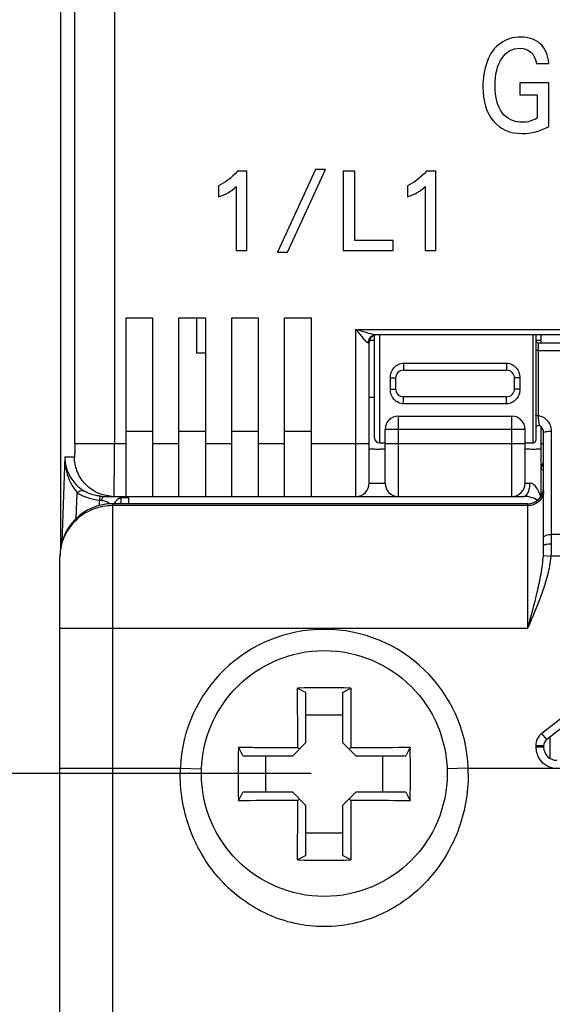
# Model space of a CAD drawing. Header units: millimetres. Extents: x 0 to 594, y 0 to 420.
# Tile 3 of 104: x 61 to 81, y 78 to 116. Entities that reach past the tile are written whole.
import ezdxf

# ---------------------------------------------------------------- set-up
doc = ezdxf.new("R2010")
doc.units = ezdxf.units.MM
doc.header["$LTSCALE"] = 32.67
doc.layers.get('0').update_dxf_attribs({"linetype": 'CONTINUOUS'})
doc.styles.get("Standard").update_dxf_attribs({"font": 'txt', "width": 0.85})
doc.dimstyles.new('DIMSTYLE_2', dxfattribs={"dimtxt": 3.5, "dimasz": 3.5, "dimexe": 1, "dimexo": 0.5, "dimgap": 0.875, "dimtad": 1, "dimdec": 1, "dimdsep": 46, "dimtxsty": 'STANDARD', "dimblk": '_FILLED', "dimblk1": '_FILLED', "dimblk2": '_FILLED', "dimcen": 0.09, "dimadec": 4, "dimazin": 2, "dimtp": 0.1, "dimtm": 0.1, "dimtfac": 1, "dimtdec": 1, "dimtofl": 0, "dimtmove": 0, "dimatfit": 3, "dimldrblk": '_FILLED', "dimfxl": 1, "dimtolj": 1, "dimarcsym": 0})
doc.dimstyles.new('DIMSTYLE_3', dxfattribs={"dimtxt": 3.5, "dimasz": 3.5, "dimexe": 1, "dimexo": 0.5, "dimgap": 0.875, "dimtad": 1, "dimdec": 1, "dimdsep": 46, "dimtxsty": 'STANDARD', "dimblk": '_FILLED', "dimblk1": '_FILLED', "dimblk2": '_FILLED', "dimcen": 0.09, "dimadec": 4, "dimazin": 2, "dimtp": 0.2, "dimtm": 0.2, "dimtfac": 1, "dimtdec": 1, "dimtofl": 0, "dimtmove": 0, "dimatfit": 3, "dimldrblk": '_FILLED', "dimfxl": 1, "dimtolj": 1, "dimarcsym": 0})

# ---------------------------------------------------------------- blocks, each defined once
blk = doc.blocks.new('_FILLED')
at = {"color": 0, "linetype": 'BYBLOCK'}
blk.add_solid([(0, 0), (-1, 0.143), (-1, -0.143)], dxfattribs=at)
blk = doc.blocks.new('*D1')
at = {"color": 2, "linetype": 'CONTINUOUS'}
for p, q in [((51.896, 87.081), (51.896, 92.081)), ((51.896, 92.081), (51.896, 78.053)), ((71.532, 87.081), (50.896, 87.081)), ((51.896, 64.025), (51.896, 78.053)), ((63.182, 69.025), (50.896, 69.025)), ((51.896, 69.025), (51.896, 64.025))]:
    blk.add_line(p, q, dxfattribs=at)
at = {"color": 2, "linetype": 'CONTINUOUS', "xscale": 3.5, "yscale": 3.5, "zscale": 3.5}
for p, rotation in [((51.896, 87.081), 270), ((51.896, 69.025), 90)]:
    blk.add_blockref('_FILLED', p, dxfattribs=dict(at, rotation=rotation))
at = {"color": 2, "linetype": 'CONTINUOUS', "insert": (47.521, 78.053), "char_height": 3.5, "width": 13.125, "attachment_point": 2, "rotation": 90, "line_spacing_factor": 0.9}
blk.add_mtext('18.1', dxfattribs=at)
blk = doc.blocks.new('*D2')
at = {"color": 2, "linetype": 'CONTINUOUS'}
for p, q in [((74.582, 191.362), (35.565, 191.362)), ((36.565, 191.362), (36.565, 122.987)), ((36.565, 54.612), (36.565, 122.987)), ((85.532, 54.612), (35.565, 54.612))]:
    blk.add_line(p, q, dxfattribs=at)
at = {"color": 2, "linetype": 'CONTINUOUS', "xscale": 3.5, "yscale": 3.5, "zscale": 3.5}
for p, rotation in [((36.565, 191.362), 90), ((36.565, 54.612), 270)]:
    blk.add_blockref('_FILLED', p, dxfattribs=dict(at, rotation=rotation))
at = {"color": 2, "linetype": 'CONTINUOUS', "insert": (32.19, 122.987), "char_height": 3.5, "width": 18, "attachment_point": 2, "rotation": 90, "line_spacing_factor": 0.9}
blk.add_mtext('136.8', dxfattribs=at)

msp = doc.modelspace()

# ---------------------------------------------------------------- linework, layer by layer
at = {"color": 7, "linetype": 'CONTINUOUS'}
for p, q in [((62.04572, 160.13707), (62.04583, 95.51859)), ((80.05582, 113.9384), (80.53025, 113.9384)), ((79.42809, 113.20476), (79.42809, 112.75386)), ((80.5261, 113.20476), (79.42809, 113.20476)), ((80.5261, 111.54738), (80.5261, 113.20476)), ((79.42809, 112.75386), (80.08482, 112.75386)), ((80.08482, 112.75386), (80.08482, 111.87155)), ((69.10138, 109.86214), (68.75041, 109.86214)), ((69.10138, 106.86214), (69.10138, 109.86214)), ((71.70236, 109.92482), (70.26503, 106.79738)), ((70.64316, 106.79738), (72.08049, 109.92482)), ((72.08049, 109.92482), (71.70236, 109.92482)), ((72.7511, 109.86214), (72.7511, 106.86214)), ((73.19191, 109.86214), (72.7511, 109.86214)), ((73.19191, 107.24237), (73.19191, 109.86214)), ((76.25041, 109.86214), (75.89943, 109.86214)), ((76.25041, 106.86214), (76.25041, 109.86214)), ((68.03174, 109.30852), (68.03174, 108.89487)), ((68.70027, 109.28345), (68.70027, 106.86214)), ((75.18077, 109.30852), (75.18077, 108.89487)), ((75.84929, 109.28345), (75.84929, 106.86214)), ((74.63759, 107.24237), (73.19191, 107.24237)), ((74.63759, 106.86214), (74.63759, 107.24237)), ((68.70027, 106.86214), (69.10138, 106.86214)), ((70.26503, 106.79738), (70.64316, 106.79738)), ((72.7511, 106.86214), (74.63759, 106.86214)), ((75.84929, 106.86214), (76.25041, 106.86214)), ((64.53174, 97.56214), (64.53174, 104.31214)), ((64.53174, 104.31214), (65.53174, 104.31214)), ((65.53174, 104.31214), (65.53174, 97.56214)), ((66.53174, 97.56214), (66.53174, 104.31214)), ((66.53174, 104.31214), (67.53174, 104.31214)), ((67.19186, 104.31214), (67.19186, 102.9872)), ((67.53174, 104.31214), (67.53174, 97.56214)), ((68.53174, 97.56214), (68.53174, 104.31214)), ((68.53174, 104.31214), (69.53174, 104.31214)), ((69.53174, 104.31214), (69.53174, 97.56214)), ((70.53174, 97.56214), (70.53174, 104.31214)), ((70.53174, 104.31214), (71.53174, 104.31214)), ((71.53174, 104.31214), (71.53174, 97.56214)), ((73.93174, 99.7816), (73.93174, 103.65514)), ((83.23142, 103.67295), (73.97338, 103.67295)), ((80.03174, 103.67295), (80.03174, 99.68148)), ((80.23174, 103.37144), (80.23174, 103.67295)), ((73.73174, 98.06214), (73.73174, 103.37295)), ((73.74928, 103.47214), (73.93174, 103.47214)), ((80.03174, 103.47214), (80.23174, 103.47214)), ((80.13174, 103.37144), (82.53174, 103.37144)), ((67.19186, 102.9872), (67.53174, 102.9872)), ((75.03169, 102.33144), (78.93167, 102.33144)), ((74.73174, 102.03143), (74.73174, 101.63144)), ((79.23174, 101.63144), (79.23174, 102.03144)), ((73.93174, 101.30167), (73.73174, 101.30167)), ((78.93179, 101.33144), (75.03182, 101.33144)), ((74.83174, 100.59364), (79.13174, 100.59364)), ((80.23174, 97.55581), (80.23174, 100.19501)), ((65.53174, 100.01611), (64.53174, 100.01611)), ((67.53174, 100.01611), (66.53174, 100.01611)), ((69.53174, 100.01611), (68.53174, 100.01611)), ((71.53174, 100.01611), (70.53174, 100.01611)), ((74.33174, 98.06214), (74.33174, 100.09364)), ((79.63174, 98.06214), (79.63174, 100.09364)), ((80.33174, 95.69998), (80.33174, 99.97144)), ((74.13174, 99.58144), (74.33174, 99.58144)), ((79.63174, 99.58144), (79.93174, 99.58144)), ((63.6929, 97.56214), (79.58174, 97.56214)), ((79.73174, 97.28601), (64.03174, 97.28601)), ((64.32982, 97.47647), (64.26144, 97.48159)), ((64.62982, 97.50855), (64.30654, 97.50855)), ((64.32982, 97.51878), (64.32982, 97.28601)), ((62.03174, 72.61214), (62.03174, 95.28601)), ((71.02146, 90.3093), (71.33857, 90.15026)), ((71.33857, 88.25531), (71.33857, 90.15026)), ((72.72491, 90.15026), (73.04202, 90.3093)), ((72.72491, 90.15026), (72.72491, 88.25531)), ((83.14739, 90.47116), (80.44705, 88.36152)), ((72.72491, 89.28327), (71.33857, 89.28327)), ((80.58174, 87.64843), (80.58174, 88.46675)), ((68.94363, 87.75531), (68.78459, 88.07241)), ((70.83857, 87.75531), (71.33857, 88.25531)), ((71.08857, 88.00531), (71.033, 88.06088)), ((72.72491, 88.25531), (73.22491, 87.75531)), ((72.97491, 88.00531), (73.03048, 88.06088)), ((75.2789, 88.07241), (75.11986, 87.75531)), ((80.33174, 88.12512), (80.33174, 88.08144)), ((68.94363, 87.75531), (70.83857, 87.75531)), ((69.81062, 87.75531), (69.81062, 86.36897)), ((73.22491, 87.75531), (75.11986, 87.75531)), ((74.25287, 86.36897), (74.25287, 87.75531)), ((68.78459, 86.05188), (68.94363, 86.36897)), ((70.83857, 86.36897), (68.94363, 86.36897)), ((71.33857, 85.86897), (70.83857, 86.36897)), ((71.08857, 86.11897), (71.033, 86.0634)), ((73.22491, 86.36897), (72.72491, 85.86897)), ((72.97491, 86.11897), (73.03048, 86.0634)), ((75.11986, 86.36897), (73.22491, 86.36897)), ((75.11986, 86.36897), (75.2789, 86.05188)), ((71.33857, 83.97403), (71.33857, 85.86897)), ((72.72491, 85.86897), (72.72491, 83.97403)), ((71.33857, 84.84102), (72.72491, 84.84102)), ((71.33857, 83.97403), (71.02146, 83.81499)), ((73.04202, 83.81499), (72.72491, 83.97403))]:
    msp.add_line(p, q, dxfattribs=at)
at = {"color": 9, "linetype": 'CONTINUOUS'}
for p, q in [((62.5923, 99.56207), (62.5923, 122.94411)), ((64.09139, 122.94406), (64.09139, 99.56214)), ((73.23174, 97.56214), (73.23174, 103.87295)), ((73.23174, 103.87295), (83.23135, 103.87295)), ((74.13174, 99.58144), (74.13174, 103.67295)), ((79.93174, 99.58144), (79.93174, 103.67295)), ((73.73174, 103.37295), (73.69526, 103.37295)), ((80.13174, 100.61269), (80.13174, 103.37144)), ((80.13174, 103.07998), (82.53174, 103.07996)), ((75.03174, 102.59973), (78.93174, 102.59973)), ((75.03174, 102.59973), (75.03174, 102.33144)), ((78.93174, 102.59973), (78.93174, 102.33144)), ((74.53174, 101.61193), (74.53174, 102.05095)), ((79.43174, 102.05095), (79.43174, 101.61193)), ((75.03174, 101.06315), (75.03174, 101.33144)), ((78.93174, 101.06315), (78.93174, 101.33144)), ((78.93174, 101.06315), (75.03174, 101.06315)), ((74.83174, 100.59364), (74.83174, 97.56214)), ((79.13174, 97.56214), (79.13174, 100.59364)), ((79.63174, 100.09364), (74.33174, 100.09364)), ((80.63174, 95.77126), (80.63174, 100.03078)), ((62.5923, 99.56214), (64.53174, 99.56214)), ((65.53174, 99.56214), (66.53174, 99.56214)), ((67.53174, 99.56214), (68.53174, 99.56214)), ((69.53174, 99.56214), (70.53174, 99.56214)), ((71.53174, 99.56214), (73.73174, 99.56214)), ((74.33174, 99.56214), (79.63174, 99.56214)), ((80.23174, 99.56214), (80.33174, 99.56214)), ((62.21369, 99.06214), (62.09983, 95.80154)), ((62.21369, 99.06214), (62.57484, 99.06214)), ((80.33174, 98.56214), (80.23174, 98.56214)), ((73.73174, 98.06214), (74.33174, 98.06214)), ((79.63174, 98.06214), (79.80049, 98.06214)), ((62.64416, 96.72617), (62.67811, 97.69813)), ((63.53174, 97.22174), (63.53174, 97.42226)), ((64.03184, 74.00123), (64.03174, 97.28601)), ((79.73174, 97.21216), (64.03174, 97.21216)), ((64.62982, 97.50855), (64.62982, 97.29895)), ((79.73176, 92.58144), (79.73174, 97.28601)), ((82.53174, 96.12555), (80.63174, 96.12554)), ((80.32064, 95.32478), (80.61508, 95.29604)), ((83.53174, 95.29604), (80.61508, 95.29603)), ((62.03174, 92.58144), (79.73174, 92.58144)), ((82.96269, 90.70757), (80.26236, 88.59793)), ((80.44705, 88.36152), (80.26236, 88.59793)), ((80.33174, 88.12512), (80.03174, 88.12512)), ((80.03174, 88.12512), (80.03174, 88.08144)), ((80.33174, 88.08144), (80.03174, 88.08144)), ((62.03174, 87.28144), (66.58541, 87.28144)), ((66.58541, 87.28144), (67.38488, 87.25208)), ((77.47807, 87.28144), (76.67861, 87.25208)), ((77.47807, 87.28144), (106.58541, 87.28144))]:
    msp.add_line(p, q, dxfattribs=at)
at = {"color": 7, "linetype": 'CONTINUOUS'}
msp.add_circle((72.03174, 87.08144), 4.65, dxfattribs=at)
at = {"color": 9, "linetype": 'CONTINUOUS'}
for centre, radius, start, end in [((74.00324, 103.37785), 0.30718, 144.650044, 159.035617), ((64.07438, 99.05611), 1.49397, 263.917941, 269.48851), ((63.81608, 99.17387), 1.77453, 260.779748, 263.406571), ((72.03174, 87.08144), 5.45, 2.10307, 177.89693), ((80.63174, 88.12512), 0.6, 127.998732, 180), ((80.83174, 88.08144), 0.79999, 180, 270), ((72.71229, 87.06932), 6.13055, 178.017106, 179.999975), ((71.35124, 87.06932), 6.13051, 0.000018, 1.982901)]:
    msp.add_arc(centre, radius, start, end, dxfattribs=at)
at = {"color": 7, "linetype": 'CONTINUOUS'}
for centre, radius, start, end in [((74.03174, 103.37295), 0.3, 90, 180), ((80.13174, 103.47144), 0.1, 180, 270), ((75.03174, 102.03144), 0.3, 90.009503, 180.001073), ((78.93174, 102.03144), 0.3, 0, 90.014156), ((75.03174, 101.63144), 0.3, 180, 270.014156), ((78.93174, 101.63144), 0.3, 270.009503, 0.001073), ((74.83174, 100.09364), 0.5, 90, 180), ((79.13174, 100.09364), 0.5, 0, 90), ((80.13174, 100.14463), 0.1, 60.004183, 179.997511), ((80.03174, 99.97144), 0.3, 0, 60.000359), ((74.13174, 99.78144), 0.2, 180, 270), ((79.93174, 99.68144), 0.1, 270, 360), ((80.73174, 98.56214), 0.5, 143.185958, 180), ((73.23174, 98.06214), 0.5, 270, 360), ((74.83174, 98.06214), 0.5, 180, 270), ((79.13174, 98.06214), 0.5, 270, 360), ((79.73174, 97.88601), 0.6, 270, 360), ((64.03174, 95.28601), 2, 89.987603, 180), ((63.69325, 99.05235), 1.49021, 265.340739, 269.986385), ((64.53174, 97.06214), 0.5, 112.205693, 153.333386), ((79.58174, 96.56214), 1, 58.589926, 90), ((72.03174, 56.61254), 33.7119, 88.282697, 91.717303), ((80.63174, 88.12512), 0.3, 127.998732, 180), ((102.48136, 87.06214), 33.71191, 178.282727, 181.717274), ((41.58213, 87.06214), 33.71191, 358.282727, 1.717274), ((80.83174, 88.08144), 0.5, 180, 270), ((72.03174, 117.51174), 33.7119, 268.282697, 271.717303)]:
    msp.add_arc(centre, radius, start, end, dxfattribs=at)
for points in [[(79.46538, 114.93526), (79.18777, 114.93526), (78.93087, 114.85483), (78.69857, 114.6945)], [(80.20498, 114.67691), (80.01853, 114.84752), (79.77199, 114.93526), (79.46538, 114.93526)], [(78.69857, 114.6945), (78.46473, 114.53311), (78.29485, 114.304), (78.18919, 114.00177)], [(78.74635, 114.12864), (78.9143, 114.38199), (79.14219, 114.51117), (79.42809, 114.51117)], [(79.42809, 114.51117), (79.77614, 114.51117), (79.98538, 114.31862), (80.05582, 113.9384)], [(80.53025, 113.9384), (80.50124, 114.26012), (80.39144, 114.50629), (80.20498, 114.67691)], [(78.18919, 114.00177), (78.08354, 113.69954), (78.03174, 113.38025), (78.03174, 113.04877)], [(78.49374, 113.08533), (78.49374, 113.52405), (78.57661, 113.87259), (78.74635, 114.12864)], [(78.03174, 113.04877), (78.03174, 112.50525), (78.16433, 112.07628), (78.42951, 111.75943)], [(78.76669, 112.07086), (78.58489, 112.31026), (78.49374, 112.64905), (78.49374, 113.08533)], [(78.42951, 111.75943), (78.6947, 111.44258), (79.05518, 111.28659), (79.51303, 111.28659)], [(79.53375, 111.71068), (79.20434, 111.71068), (78.94952, 111.83011), (78.76669, 112.07086)], [(80.08482, 111.87155), (79.90873, 111.7643), (79.72434, 111.71068), (79.53375, 111.71068)], [(79.51303, 111.28659), (79.86522, 111.28659), (80.20291, 111.37189), (80.5261, 111.54738)], [(68.75041, 109.86214), (68.50598, 109.601), (68.26573, 109.41716), (68.03174, 109.30852)], [(75.89943, 109.86214), (75.655, 109.601), (75.41475, 109.41716), (75.18077, 109.30852)], [(68.03174, 108.89487), (68.30333, 108.97426), (68.52478, 109.10379), (68.70027, 109.28345)], [(75.18077, 108.89487), (75.45236, 108.97426), (75.6738, 109.10379), (75.84929, 109.28345)]]:
    msp.add_open_spline(points, degree=3, dxfattribs=at)
at = {"color": 9, "linetype": 'CONTINUOUS'}
for points, knots in [([(73.23174, 103.87295), (73.2722, 103.82074), (73.35358, 103.71896), (73.47273, 103.57283), (73.56916, 103.46144), (73.64217, 103.39564), (73.67888, 103.37503), (73.69526, 103.37295)], [0, 0, 0, 0, 0.28830405, 0.56844736, 0.82418179, 0.92795944, 1, 1, 1, 1]), ([(73.87034, 103.6866), (73.76667, 103.70816), (73.55373, 103.77169), (73.34224, 103.838), (73.23174, 103.87295)], [0, 0, 0, 0, 0.47743821, 1, 1, 1, 1]), ([(73.7527, 103.55557), (73.76186, 103.56845), (73.80144, 103.61592), (73.85723, 103.64997), (73.90136, 103.66269)], [0, 0, 0, 0, 0.25600975, 1, 1, 1, 1]), ([(73.97332, 103.67298), (73.96595, 103.67297), (73.93129, 103.67475), (73.89706, 103.68105), (73.87034, 103.6866)], [0, 0, 0, 0, 0.21263988, 1, 1, 1, 1]), ([(80.13174, 103.07996), (80.119, 103.07996), (80.10046, 103.08005), (80.07693, 103.08042), (80.06185, 103.0807), (80.04988, 103.08126), (80.04004, 103.08134), (80.03572, 103.08247), (80.03174, 103.08213), (80.03174, 103.0828)], [0, 0, 0, 0, 0.38169456, 0.55498323, 0.7063467, 0.83057141, 0.92278223, 0.9798322, 1, 1, 1, 1]), ([(74.53174, 102.05095), (74.53174, 102.11945), (74.55527, 102.25696), (74.65942, 102.43772), (74.82454, 102.56742), (74.96301, 102.59974), (75.03174, 102.59973)], [0, 0, 0, 0, 0.250984, 0.49941298, 0.74818367, 1, 1, 1, 1]), ([(78.93174, 102.59973), (79.00047, 102.59972), (79.13896, 102.56744), (79.30407, 102.43772), (79.40821, 102.25696), (79.43174, 102.11945), (79.43174, 102.05095)], [0, 0, 0, 0, 0.25182014, 0.50059692, 0.74901956, 1, 1, 1, 1]), ([(74.53174, 102.05095), (74.55723, 102.05095), (74.60436, 102.0501), (74.66004, 102.0468), (74.69584, 102.04286), (74.71469, 102.03947), (74.72532, 102.03676), (74.73174, 102.03325), (74.73174, 102.03144)], [0, 0, 0, 0, 0.37706931, 0.69834647, 0.82183327, 0.91429845, 0.97324586, 1, 1, 1, 1]), ([(79.43174, 102.05095), (79.40626, 102.05095), (79.35912, 102.0501), (79.30345, 102.0468), (79.26764, 102.04286), (79.2488, 102.03947), (79.23817, 102.03676), (79.23174, 102.03325), (79.23174, 102.03144)], [0, 0, 0, 0, 0.37706809, 0.69834416, 0.82183063, 0.9142958, 0.97324375, 1, 1, 1, 1]), ([(74.53174, 101.61193), (74.55723, 101.61193), (74.60436, 101.61278), (74.66004, 101.61607), (74.69584, 101.62002), (74.71469, 101.6234), (74.72532, 101.62612), (74.73174, 101.62963), (74.73174, 101.63144)], [0, 0, 0, 0, 0.37706809, 0.69834416, 0.82183063, 0.9142958, 0.97324375, 1, 1, 1, 1]), ([(75.03174, 101.06315), (74.96301, 101.06316), (74.82453, 101.09544), (74.65941, 101.22516), (74.55528, 101.40592), (74.53175, 101.54343), (74.53174, 101.61193)], [0, 0, 0, 0, 0.25182014, 0.50059692, 0.74901956, 1, 1, 1, 1]), ([(79.43174, 101.61193), (79.43175, 101.54342), (79.40821, 101.40591), (79.30407, 101.22515), (79.13895, 101.09546), (79.00047, 101.06314), (78.93174, 101.06315)], [0, 0, 0, 0, 0.250984, 0.49941298, 0.74818367, 1, 1, 1, 1]), ([(79.43174, 101.61193), (79.40626, 101.61193), (79.35912, 101.61278), (79.30345, 101.61608), (79.26764, 101.62002), (79.2488, 101.62341), (79.23817, 101.62612), (79.23174, 101.62963), (79.23174, 101.63144)], [0, 0, 0, 0, 0.37706931, 0.69834647, 0.82183327, 0.91429845, 0.97324586, 1, 1, 1, 1]), ([(80.13174, 100.61269), (80.11899, 100.61269), (80.09567, 100.61333), (80.06355, 100.61675), (80.0447, 100.62046), (80.03174, 100.62593), (80.03174, 100.62923)], [0, 0, 0, 0, 0.3706878, 0.68765987, 0.9039244, 1, 1, 1, 1]), ([(80.63174, 100.03078), (80.63174, 100.09936), (80.60682, 100.23813), (80.49925, 100.41984), (80.33497, 100.55423), (80.20052, 100.60125), (80.13174, 100.61269)], [0, 0, 0, 0, 0.24787282, 0.4971317, 0.74797279, 1, 1, 1, 1]), ([(80.18173, 100.23124), (80.18405, 100.22991), (80.18145, 100.25274), (80.17645, 100.26766), (80.16663, 100.31298), (80.15695, 100.36079), (80.14822, 100.41848), (80.13874, 100.50271), (80.13422, 100.56827), (80.13174, 100.61269)], [0, 0, 0, 0, 0.02077372, 0.09465672, 0.20518241, 0.33880096, 0.48972822, 0.65391208, 1, 1, 1, 1]), ([(80.33174, 99.97144), (80.33174, 99.98217), (80.36827, 100.0031), (80.42756, 100.01589), (80.52306, 100.0286), (80.59345, 100.03078), (80.63174, 100.03078)], [0, 0, 0, 0, 0.10286, 0.31947621, 0.63303526, 1, 1, 1, 1]), ([(62.5923, 99.56207), (62.5923, 99.49827), (62.59172, 99.40563), (62.58957, 99.28779), (62.58749, 99.21297), (62.58498, 99.15172), (62.58248, 99.10985), (62.58018, 99.08533), (62.57857, 99.07286), (62.57719, 99.0666), (62.57582, 99.06213), (62.57484, 99.06214)], [0, 0, 0, 0, 0.38198906, 0.55460396, 0.70576721, 0.82984828, 0.9222847, 0.95537511, 0.97935, 0.99411107, 1, 1, 1, 1]), ([(64.07393, 97.56214), (64.07478, 97.56214), (64.07469, 97.5671), (64.07608, 97.57274), (64.0765, 97.58567), (64.07796, 97.61061), (64.07919, 97.65455), (64.08082, 97.72026), (64.0823, 97.80399), (64.08375, 97.90453), (64.0851, 98.02108), (64.08685, 98.20501), (64.08865, 98.46521), (64.09021, 98.8066), (64.09117, 99.17698), (64.09139, 99.43212), (64.09139, 99.56214)], [0, 0, 0, 0, 0.00128041, 0.00492118, 0.01094461, 0.01934055, 0.04319172, 0.07626564, 0.11821289, 0.16866087, 0.22711528, 0.29300335, 0.44452964, 0.6173497, 0.805003, 1, 1, 1, 1]), ([(62.21369, 99.06215), (62.21107, 98.80493), (62.28792, 98.31124), (62.53241, 97.87675), (62.6781, 97.69813)], [0, 0, 0, 0, 0.52740237, 1, 1, 1, 1]), ([(62.21369, 99.06214), (62.21392, 98.79888), (62.35267, 98.28129), (62.72515, 97.90202), (62.93412, 97.77397)], [0, 0, 0, 0, 0.5178864, 1, 1, 1, 1]), ([(63.91609, 97.57055), (63.735, 97.58982), (63.37656, 97.69577), (62.93446, 98.03646), (62.64258, 98.51221), (62.57484, 98.87997), (62.57484, 99.06214)], [0, 0, 0, 0, 0.25002879, 0.49989177, 0.74987488, 1, 1, 1, 1]), ([(79.8005, 98.06214), (79.80049, 98.00083), (79.79365, 97.90904), (79.76679, 97.7905), (79.72727, 97.6716), (79.65301, 97.56215), (79.58175, 97.56214)], [0, 0, 0, 0, 0.32029524, 0.47993159, 0.62773825, 1, 1, 1, 1]), ([(80.10484, 97.82362), (80.06761, 97.88761), (79.99045, 97.99859), (79.85962, 98.06215), (79.80049, 98.06214)], [0, 0, 0, 0, 0.55596727, 1, 1, 1, 1]), ([(62.67811, 97.69813), (62.70076, 97.71673), (62.77169, 97.76887), (62.87989, 97.80382), (62.93411, 97.77398)], [0, 0, 0, 0, 0.32137434, 1, 1, 1, 1]), ([(62.67811, 97.69813), (62.80278, 97.62218), (63.07882, 97.49482), (63.37717, 97.4349), (63.53174, 97.42226)], [0, 0, 0, 0, 0.48488036, 1, 1, 1, 1]), ([(63.57221, 97.56711), (63.51341, 97.57192), (63.29076, 97.60409), (63.07543, 97.68733), (62.93412, 97.77397)], [0, 0, 0, 0, 0.26249626, 1, 1, 1, 1]), ([(80.33174, 97.76784), (80.33174, 97.69533), (80.29963, 97.54696), (80.16434, 97.36241), (79.96522, 97.24035), (79.80958, 97.21216), (79.73174, 97.21216)], [0, 0, 0, 0, 0.24111297, 0.4874852, 0.74118052, 1, 1, 1, 1]), ([(80.18332, 97.66108), (80.17804, 97.67413), (80.15475, 97.72963), (80.12803, 97.78377), (80.10484, 97.82362)], [0, 0, 0, 0, 0.23393923, 1, 1, 1, 1]), ([(80.22514, 97.5461), (80.22279, 97.55333), (80.2099, 97.59202), (80.19576, 97.63031), (80.18332, 97.66108)], [0, 0, 0, 0, 0.18624354, 1, 1, 1, 1]), ([(64.0322, 97.21216), (63.77151, 97.21216), (63.24728, 97.11154), (62.58365, 96.68117), (62.1381, 96.04189), (62.03188, 95.53453), (62.03174, 95.28601)], [0, 0, 0, 0, 0.25541075, 0.50820207, 0.75652054, 1, 1, 1, 1]), ([(63.53174, 97.42227), (63.53507, 97.44271), (63.54129, 97.47818), (63.55188, 97.5254), (63.55993, 97.5508), (63.56801, 97.56727), (63.5722, 97.56707)], [0, 0, 0, 0, 0.40830179, 0.72117492, 0.91741411, 1, 1, 1, 1]), ([(63.61232, 97.41108), (63.62047, 97.44824), (63.63224, 97.5001), (63.67218, 97.56214), (63.6929, 97.56214)], [0, 0, 0, 0, 0.64743604, 1, 1, 1, 1]), ([(63.61232, 97.41108), (63.63079, 97.40894), (63.69855, 97.39828), (63.76477, 97.3772), (63.80999, 97.3559)], [0, 0, 0, 0, 0.27108971, 1, 1, 1, 1]), ([(63.80999, 97.3559), (63.82101, 97.35071), (63.86082, 97.33034), (63.89791, 97.30454), (63.92226, 97.28295)], [0, 0, 0, 0, 0.27236941, 1, 1, 1, 1]), ([(80.33174, 96.00112), (80.33174, 96.04257), (80.41542, 96.09464), (80.51964, 96.11906), (80.59334, 96.12555), (80.63174, 96.12555)], [0, 0, 0, 0, 0.36514632, 0.66172401, 1, 1, 1, 1]), ([(80.33174, 95.69998), (80.33174, 95.71184), (80.35355, 95.72852), (80.3844, 95.74094), (80.43902, 95.7564), (80.52213, 95.76798), (80.59343, 95.77126), (80.63174, 95.77126)], [0, 0, 0, 0, 0.11179147, 0.20720239, 0.32917672, 0.63884142, 1, 1, 1, 1]), ([(80.61508, 95.29603), (80.61839, 95.33589), (80.62901, 95.49409), (80.63175, 95.65272), (80.63174, 95.77126)], [0, 0, 0, 0, 0.25226503, 1, 1, 1, 1]), ([(80.32063, 95.32478), (80.32287, 95.35654), (80.32995, 95.48149), (80.33174, 95.60668), (80.33174, 95.69998)], [0, 0, 0, 0, 0.25445534, 1, 1, 1, 1]), ([(79.73174, 92.58144), (79.92324, 93.01902), (80.2116, 93.67613), (80.50133, 94.58737), (80.59189, 95.05847), (80.61508, 95.29603)], [0, 0, 0, 0, 0.50007839, 0.75010133, 1, 1, 1, 1]), ([(79.73176, 92.5815), (79.85606, 93.03475), (80.04333, 93.71354), (80.23994, 94.62946), (80.30429, 95.09261), (80.32063, 95.32478)], [0, 0, 0, 0, 0.50182826, 0.75148711, 1, 1, 1, 1]), ([(77.48174, 87.06932), (77.48169, 86.69777), (77.41416, 85.95538), (77.11378, 84.88449), (76.62609, 83.89387), (75.9659, 83.01686), (75.1502, 82.28335), (74.19975, 81.72386), (73.14501, 81.36998), (72.03174, 81.24842), (70.91848, 81.36998), (69.86374, 81.72385), (68.91329, 82.28334), (68.09759, 83.01686), (67.4374, 83.89387), (66.9497, 84.88449), (66.64933, 85.95538), (66.58179, 86.69777), (66.58174, 87.06932)], [0, 0, 0, 0, 0.06327452, 0.12612615, 0.18840391, 0.25022623, 0.31195138, 0.37402804, 0.4367504, 0.49999992, 0.56324944, 0.62597178, 0.68804841, 0.74977356, 0.81159592, 0.87387377, 0.93672543, 1, 1, 1, 1])]:
    msp.add_open_spline(points, degree=3, knots=knots, dxfattribs=at)
for points in [[(73.90136, 103.66269), (73.92465, 103.66941), (73.94911, 103.67295), (73.97334, 103.67295)], [(73.69525, 103.37295), (73.69524, 103.41186), (73.70248, 103.45142), (73.7164, 103.48775)]]:
    msp.add_open_spline(points, degree=3, dxfattribs=at)
at = {"color": 7, "linetype": 'CONTINUOUS'}
for points, knots in [([(74.2182, 99.34378), (74.16707, 99.34237), (74.08798, 99.34143), (73.98233, 99.34152), (73.90456, 99.34235), (73.83691, 99.34389), (73.78873, 99.34561), (73.75989, 99.34756), (73.74465, 99.34864), (73.73755, 99.35024), (73.73174, 99.35089), (73.73174, 99.35199)], [0, 0, 0, 0, 0.31502819, 0.48700343, 0.65078888, 0.79373688, 0.90469917, 0.94538544, 0.97501774, 0.99323032, 1, 1, 1, 1]), ([(74.33174, 99.35199), (74.33174, 99.35124), (74.32812, 99.35044), (74.32333, 99.34938), (74.31348, 99.34835), (74.29438, 99.34677), (74.26195, 99.34516), (74.23411, 99.34422), (74.2182, 99.34378)], [0, 0, 0, 0, 0.01963831, 0.07037401, 0.15280739, 0.26634085, 0.5817387, 1, 1, 1, 1]), ([(80.23174, 99.35199), (80.23174, 99.34994), (80.22001, 99.35018), (80.20684, 99.34696), (80.1774, 99.34616), (80.14143, 99.3443), (80.09624, 99.34318), (80.02566, 99.34184), (79.93176, 99.34129), (79.83787, 99.34184), (79.76728, 99.34318), (79.72208, 99.3443), (79.6861, 99.34615), (79.65666, 99.34696), (79.64348, 99.35018), (79.63174, 99.34994), (79.63174, 99.35199)], [0, 0, 0, 0, 0.01020603, 0.03872014, 0.08492472, 0.14703762, 0.22266495, 0.30896894, 0.49996505, 0.69096517, 0.7772795, 0.85291812, 0.91505253, 0.96127062, 0.98979151, 1, 1, 1, 1]), ([(71.033, 88.06088), (71.03158, 88.20484), (71.02511, 88.9543), (71.02288, 89.70378), (71.02147, 90.3093)], [0, 0, 0, 0, 0.19208595, 1, 1, 1, 1]), ([(73.04202, 90.3093), (73.04148, 90.07796), (73.03943, 89.32848), (73.03559, 88.579), (73.03048, 88.06088)], [0, 0, 0, 0, 0.30866154, 1, 1, 1, 1]), ([(68.78458, 88.07242), (68.98756, 88.07195), (69.73704, 88.06993), (70.48652, 88.06627), (71.033, 88.06088)], [0, 0, 0, 0, 0.27081817, 1, 1, 1, 1]), ([(73.03048, 88.06088), (73.18316, 88.06239), (73.93262, 88.0688), (74.68211, 88.07103), (75.2789, 88.07242)], [0, 0, 0, 0, 0.2037212, 1, 1, 1, 1]), ([(71.033, 86.0634), (70.88033, 86.0619), (70.13087, 86.05549), (69.38138, 86.05326), (68.78458, 86.05187)], [0, 0, 0, 0, 0.2037212, 1, 1, 1, 1]), ([(71.02147, 83.81499), (71.022, 84.04632), (71.02406, 84.7958), (71.02789, 85.54528), (71.033, 86.0634)], [0, 0, 0, 0, 0.30866154, 1, 1, 1, 1]), ([(73.03048, 86.0634), (73.0319, 85.91945), (73.03837, 85.16999), (73.04061, 84.4205), (73.04202, 83.81499)], [0, 0, 0, 0, 0.19208595, 1, 1, 1, 1]), ([(75.2789, 86.05187), (75.07593, 86.05234), (74.32645, 86.05436), (73.57697, 86.05802), (73.03048, 86.0634)], [0, 0, 0, 0, 0.27081817, 1, 1, 1, 1])]:
    msp.add_open_spline(points, degree=3, knots=knots, dxfattribs=at)

# ---------------------------------------------------------------- dimensions: what is measured, and where the dimension line sits
at = {"color": 2, "linetype": 'CONTINUOUS'}
for base, p1, p2, dimstyle, picture, middle in [((36.5649171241, 191.3621440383), (86.0317432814, 54.6121440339), (75.0817432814, 191.3621440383), 'DIMSTYLE_3', '*D2', (36.5649171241, 122.4871436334)), ((51.89614, 87.08144), (63.68184, 69.02495), (72.03174, 87.08144), 'DIMSTYLE_2', '*D1', (51.89614, 77.55319))]:
    dim = msp.add_linear_dim(base=base, p1=p1, p2=p2, angle=90, dimstyle=dimstyle, dxfattribs=at)
    dim.commit()
    dim.dimension.update_dxf_attribs({"geometry": picture, "text_midpoint": middle, "dimtype": 160})

doc.saveas('drawing.dxf')
